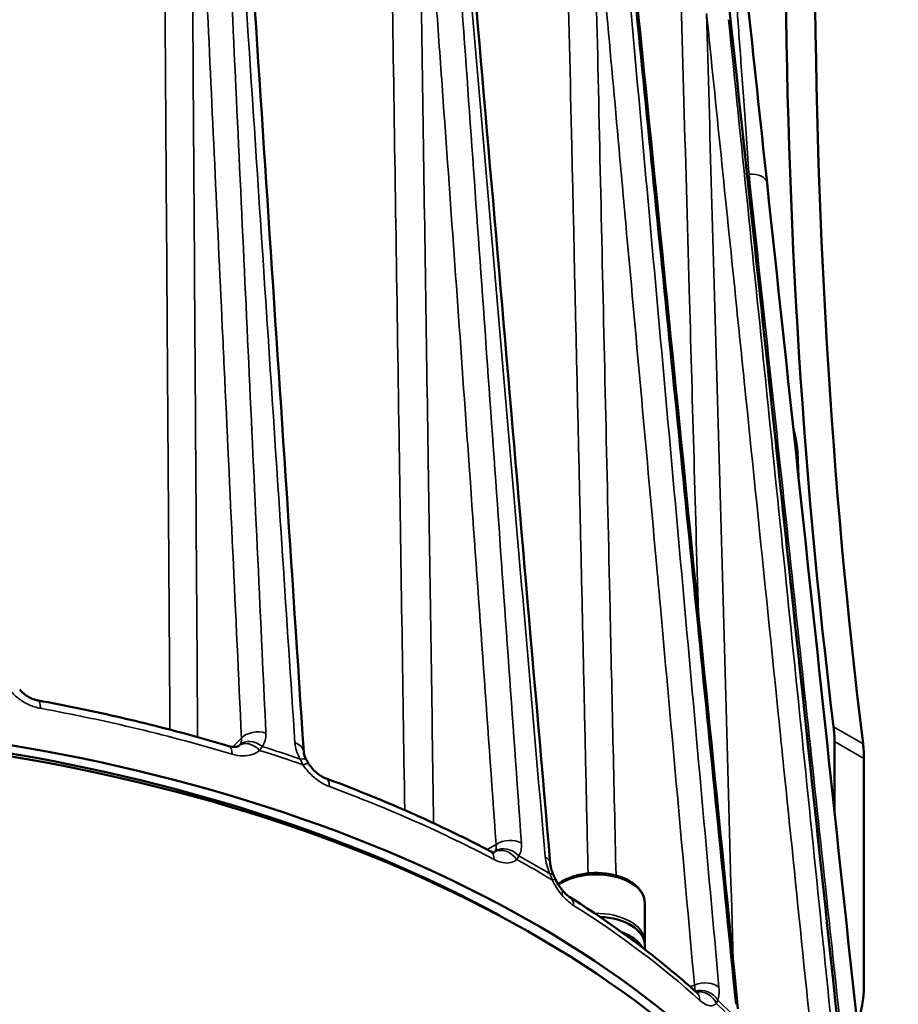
# Model space of a CAD drawing. Header units: millimetres. Extents: x 40 to 2195, y 40 to 1687.
# Tile 16 of 185: x 330 to 393, y 292 to 362. Entities that reach past the tile are written whole.
import ezdxf

# ---------------------------------------------------------------- set-up
doc = ezdxf.new("R2010")
doc.units = ezdxf.units.MM
doc.header["$LTSCALE"] = 8
doc.layers.add('Visible (ISO)', color=7, linetype='Continuous', lineweight=50)
doc.layers.add('Visible Narrow (ISO)', color=7, linetype='Continuous', lineweight=35)

msp = doc.modelspace()

# ---------------------------------------------------------------- linework, layer by layer
at = {"layer": 'Visible (ISO)'}
for p, q in [((386.11, 329.465), (386.023, 331.349)), ((388.694, 305.372), (388.694, 310.453)), ((345.85, 310.131), (345.85, 310.131)), ((390.815, 292.918), (390.815, 309.228)), ((368.628, 300.037), (368.627, 300.037)), ((375.043, 298.836), (375.043, 296.06)), ((364.627, 297.917), (364.627, 297.89)), ((375.043, 295.815), (375.043, 295.487))]:
    msp.add_line(p, q, dxfattribs=at)
for centre, major_axis, ratio, start_param, end_param in [((784.674, 600.851), (-282.5, -489.304), 0.57735, 5.365815, 5.629759), ((786.795, 599.627), (-282.5, -489.304), 0.57735, 5.365815, 5.629759), ((630.322, 528.776), (161.992, 316.297), 0.608065, 2.505139, 2.508415), ((382.477, 329.302), (-2.292, -4.46), 0.608114, 2.32723, 2.509768), ((304.902, 261.393), (-88, 0), 0.57735, 3.133557, 6.291221), ((304.902, 261.393), (87, 0), 0.57735, 0.814138, 1.803856), ((304.902, 260.576), (88, 0), 0.57735, 6.270842, 9.437121), ((381.623, 306.371), (-5, -8.66), 0.57735, 2.356194, 2.488166), ((349.209, 309.617), (1.297, 0.085), 0.632866, 6.282949, 6.283197), ((383.744, 305.146), (5, 8.66), 0.57735, 5.497787, 5.629759), ((366.947, 301.533), (1.295, 0.112), 0.620155, 0.000001, 0.000025), ((371.543, 295.815), (3.5, 0), 0.57735, 0, 1.495459), ((371.543, 294.999), (3.5, 0), 0.57735, 0.30937, 1.011544), ((383.744, 297.001), (-5, 8.66), 0.57735, 3.550523, 3.926991)]:
    msp.add_ellipse(centre, major_axis=major_axis, ratio=ratio, start_param=start_param, end_param=end_param, dxfattribs=at)
for points, knots in [([(378.002, 396.175), (378.012, 395.867), (378.033, 395.509), (378.111, 394.314), (378.18, 393.429), (378.472, 389.86), (378.729, 387.076), (379.69, 376.969), (380.461, 369.48), (381.269, 361.916)], [0, 0, 0, 0, 0.155789, 0.155789, 0.516109, 0.516109, 1.596641, 1.596641, 4.41498, 4.41498, 4.41498, 4.41498]), ([(379.883, 388.621), (379.884, 388.61), (379.885, 388.598), (379.888, 388.57), (379.889, 388.554), (379.893, 388.509), (379.895, 388.478), (379.903, 388.396), (379.908, 388.343), (379.922, 388.184), (379.932, 388.079), (379.965, 387.733), (379.988, 387.496), (380.075, 386.615), (380.138, 385.988), (380.387, 383.505), (380.572, 381.701), (381.309, 374.54), (381.857, 369.307), (382.883, 359.588), (383.361, 355.1), (383.839, 350.647)], [0, 0, 0, 0, 0.004179, 0.004179, 0.009092, 0.009092, 0.018181, 0.018181, 0.033988, 0.033988, 0.06643, 0.06643, 0.142215, 0.142215, 0.353025, 0.353025, 0.985004, 0.985004, 2.880165, 2.880165, 4.532931, 4.532931, 4.532931, 4.532931]), ([(330.07, 314.181), (330.15, 314.081), (330.247, 313.981), (330.467, 313.798), (330.591, 313.713), (330.855, 313.569), (330.997, 313.508), (331.226, 313.435), (331.316, 313.412), (331.403, 313.396)], [0, 0, 0, 0, 0.0442733, 0.0442733, 0.088924, 0.088924, 0.1343649, 0.1343649, 0.1631982, 0.1631982, 0.1631982, 0.1631982]), ([(331.403, 313.396), (332.348, 313.223), (333.287, 313.041), (335.154, 312.657), (336.082, 312.456), (337.926, 312.036), (338.842, 311.817), (340.661, 311.361), (341.564, 311.124), (343.355, 310.633), (344.244, 310.378), (345.125, 310.115)], [4.2347924, 4.2347924, 4.2347924, 4.2347924, 4.2687513, 4.2687513, 4.3027104, 4.3027104, 4.3366694, 4.3366694, 4.3706285, 4.3706285, 4.4045876, 4.4045876, 4.4045876, 4.4045876]), ([(345.125, 310.115), (345.247, 310.078), (345.362, 310.058), (345.551, 310.045), (345.628, 310.051), (345.745, 310.073), (345.783, 310.088), (345.826, 310.111), (345.837, 310.119), (345.845, 310.126)], [0, 0, 0, 0, 0.0462748, 0.0462748, 0.0904093, 0.0904093, 0.1370945, 0.1370945, 0.1707832, 0.1707832, 0.1707832, 0.1707832]), ([(350.506, 309.702), (350.51, 309.638), (350.526, 309.549), (350.588, 309.354), (350.632, 309.249), (350.699, 309.124), (350.709, 309.106), (350.719, 309.088)], [0, 0, 0, 0, 0.04834357, 0.04834357, 0.09159002, 0.09159002, 0.09863386, 0.09863386, 0.09863386, 0.09863386]), ([(350.878, 308.822), (350.958, 308.696), (351.054, 308.571), (351.265, 308.338), (351.383, 308.228), (351.627, 308.037), (351.756, 307.954), (351.958, 307.848), (352.036, 307.814), (352.109, 307.787)], [0, 0, 0, 0, 0.0468243, 0.0468243, 0.0942521, 0.0942521, 0.1424015, 0.1424015, 0.1732624, 0.1732624, 0.1732624, 0.1732624]), ([(352.109, 307.787), (352.946, 307.477), (353.773, 307.16), (355.409, 306.509), (356.218, 306.175), (357.816, 305.492), (358.605, 305.142), (360.162, 304.428), (360.931, 304.062), (362.446, 303.317), (363.193, 302.937), (363.929, 302.55)], [4.4965924, 4.4965924, 4.4965924, 4.4965924, 4.5305507, 4.5305507, 4.5645097, 4.5645097, 4.5984688, 4.5984688, 4.6324279, 4.6324279, 4.666387, 4.666387, 4.666387, 4.666387]), ([(363.929, 302.55), (364.012, 302.506), (364.085, 302.478), (364.182, 302.451), (364.209, 302.449), (364.22, 302.449), (364.221, 302.449), (364.221, 302.449)], [0, 0, 0, 0, 0.04473808, 0.04473808, 0.08626371, 0.08626371, 0.09603415, 0.09603415, 0.09603415, 0.09603415]), ([(368.242, 301.645), (368.249, 301.566), (368.265, 301.468), (368.319, 301.251), (368.358, 301.13), (368.428, 300.952), (368.451, 300.897), (368.476, 300.842)], [0, 0, 0, 0, 0.0438511, 0.0438511, 0.0881109, 0.0881109, 0.107296, 0.107296, 0.107296, 0.107296]), ([(368.626, 300.516), (368.701, 300.357), (368.79, 300.199), (368.957, 299.946), (369.032, 299.843), (369.109, 299.749)], [0, 0, 0, 0, 0.05305545, 0.05305545, 0.0921357, 0.0921357, 0.0921357, 0.0921357]), ([(375.043, 298.836), (375.043, 299.053), (374.99, 299.27), (374.787, 299.687), (374.629, 299.885), (374.217, 300.254), (373.954, 300.421), (373.353, 300.696), (373.014, 300.803), (372.302, 300.946), (371.928, 300.983), (371.182, 300.985), (370.81, 300.949), (370.099, 300.81), (369.761, 300.705), (369.215, 300.461), (368.995, 300.332), (368.803, 300.185)], [3.926991, 3.926991, 3.926991, 3.926991, 4.202161, 4.202161, 4.499369, 4.499369, 4.827436, 4.827436, 5.162051, 5.162051, 5.494448, 5.494448, 5.825686, 5.825686, 6.158032, 6.158032, 6.423816, 6.423816, 6.423816, 6.423816]), ([(369.109, 299.749), (369.214, 299.622), (369.324, 299.508), (369.51, 299.345), (369.59, 299.285), (369.658, 299.242)], [0, 0, 0, 0, 0.05312405, 0.05312405, 0.09596137, 0.09596137, 0.09596137, 0.09596137]), ([(369.658, 299.242), (370.33, 298.817), (370.991, 298.384), (372.286, 297.506), (372.921, 297.06), (374.166, 296.156), (374.775, 295.697), (375.967, 294.769), (376.549, 294.298), (377.687, 293.345), (378.242, 292.863), (378.784, 292.375)], [4.7583927, 4.7583927, 4.7583927, 4.7583927, 4.7923501, 4.7923501, 4.8263091, 4.8263091, 4.8602682, 4.8602682, 4.8942273, 4.8942273, 4.9281864, 4.9281864, 4.9281864, 4.9281864]), ([(378.783, 292.375), (378.831, 292.332), (378.869, 292.306), (378.888, 292.294), (378.89, 292.293), (378.89, 292.293)], [0, 0, 0, 0, 0.04216529, 0.04216529, 0.05529256, 0.05529256, 0.05529256, 0.05529256])]:
    msp.add_open_spline(points, degree=3, knots=knots, dxfattribs=at)
for points in [[(345.275, 389.162), (347.019, 362.676), (348.763, 336.19), (350.506, 309.702)], [(361.307, 382.03), (363.62, 355.235), (365.931, 328.44), (368.242, 301.645)], [(373.584, 372.736), (376.307, 345.559), (379.029, 318.382), (381.751, 291.204)], [(381.269, 361.916), (384.218, 334.308), (387.165, 306.699), (390.111, 279.091)], [(383.839, 350.647), (386.811, 322.933), (389.783, 295.218), (392.753, 267.504)], [(345.845, 310.126), (345.848, 310.129), (345.849, 310.13), (345.85, 310.131)], [(350.719, 309.088), (350.768, 309.001), (350.822, 308.912), (350.878, 308.822)], [(368.476, 300.842), (368.524, 300.735), (368.574, 300.625), (368.626, 300.516)], [(375.037, 295.933), (375.041, 295.975), (375.043, 296.018), (375.043, 296.06)]]:
    msp.add_open_spline(points, degree=3, dxfattribs=at)
at = {"layer": 'Visible Narrow (ISO)'}
for p, q in [((385.929, 332.078), (385.824, 332.138)), ((386.023, 331.349), (385.901, 331.42)), ((347.531, 311.109), (347.531, 311.109)), ((390.754, 310.267), (388.632, 311.492)), ((345.398, 310.057), (346.027, 310.687)), ((390.815, 309.228), (388.694, 310.453)), ((345.285, 309.945), (345.285, 309.945)), ((347.555, 310.149), (347.555, 310.149)), ((363.702, 302.669), (364.349, 303.042)), ((378.294, 292.812), (378.62, 292.92)), ((379.666, 292.394), (379.666, 292.394))]:
    msp.add_line(p, q, dxfattribs=at)
for centre, major_axis, ratio, start_param, end_param in [((379.976, 361.778), (1.293, 0.138), 0.586621, 0, 0.195701), ((382.546, 350.508), (1.293, 0.139), 0.582252, 6.283185, 7.791608), ((331.169, 312.118), (0.235, 1.279), 0.247369, 5.350736, 6.283122), ((304.902, 264.414), (88, 0), 0.57735, 1.0932, 1.262995), ((347.153, 310.302), (1.299, 0.061), 0.639964, 1.032833, 2.589211), ((346.705, 309.151), (-0.86, 0.975), 0.697464, 4.772727, 6.283057), ((346.886, 309.347), (-1.039, 0.781), 0.749392, 4.671269, 6.183413), ((344.753, 308.869), (0.372, 1.246), 0.375299, 5.38482, 6.283192), ((304.902, 265.298), (-88, 0), 0.57735, 4.168311, 4.209269), ((304.902, 265.652), (87.981, 0), 0.57735, 1.029201, 1.065194), ((349.209, 309.617), (1.297, 0.085), 0.632866, 0.000012, 0.993358), ((349.589, 308.446), (1.13, 0.642), 0.343141, 0.000031, 0.759752), ((349.78, 308.126), (1.098, 0.696), 0.196734, 0.000049, 0.793089), ((351.659, 306.567), (0.451, 1.219), 0.440333, 5.41086, 6.283076), ((304.902, 264.414), (88, 0), 0.57735, 0.8314, 1.001196), ((365.268, 302.502), (1.297, 0.092), 0.630193, 0.756488, 2.312867), ((364.94, 301.411), (-0.871, 0.965), 0.802796, 4.556777, 6.111401), ((365.085, 301.581), (-1.095, 0.701), 0.824925, 4.385576, 5.89772), ((363.324, 301.399), (0.606, 1.15), 0.550189, 5.475831, 6.283192), ((304.902, 265.298), (-88, 0), 0.57735, 3.906512, 3.94747), ((304.902, 265.652), (87.981, 0), 0.57735, 0.767402, 0.803395), ((366.947, 301.533), (1.295, 0.112), 0.620155, 0.00002, 0.719804), ((367.291, 300.307), (1.185, 0.535), 0.250386, 0.000006, 0.560466), ((367.45, 299.961), (1.176, 0.555), 0.09466, 0.00002, 0.604014), ((371.543, 298.836), (3.5, 0), 0.57735, 0, 2.452472), ((371.543, 298.836), (3.5, 0), 0.57735, 2.538414, 2.538422), ((368.105, 298.924), (1.004, 0.826), 0.271598, 5.663527, 6.283131), ((368.962, 298.144), (0.695, 1.098), 0.603289, 5.521871, 6.283027), ((304.902, 264.414), (88, 0), 0.57735, 0.569601, 0.739396), ((371.543, 296.06), (3.5, 0), 0.57735, 0, 1.600856), ((379.27, 292.261), (1.295, 0.117), 0.616672, 0.48391, 2.040288), ((379.182, 291.36), (1.191, -0.52), 0.87827, 0.882145, 2.345067), ((379.083, 291.209), (0.953, -0.885), 0.884495, 1.133448, 2.540811), ((377.913, 291.409), (0.87, 0.966), 0.687585, 5.631629, 6.283193), ((304.902, 265.298), (-88, 0), 0.57735, 3.644712, 3.68567), ((304.902, 265.652), (-87.981, 0), 0.57735, 3.647195, 3.683188)]:
    msp.add_ellipse(centre, major_axis=major_axis, ratio=ratio, start_param=start_param, end_param=end_param, dxfattribs=at)
for points, knots in [([(340.1, 425.356), (340.163, 416.114), (340.228, 406.771), (340.292, 397.41), (340.356, 388.049), (340.421, 378.671), (340.487, 369.02), (340.553, 359.369), (340.621, 349.446), (340.691, 339.211), (340.753, 330.149), (340.816, 320.842), (340.882, 311.3)], [0, 0, 0, 0, 0.25, 0.25, 0.25, 0.5, 0.5, 0.5, 0.75, 0.75, 0.75, 0.9713544, 0.9713544, 0.9713544, 0.9713544]), ([(356.049, 418.792), (356.191, 409.531), (356.333, 400.168), (356.476, 390.792), (356.619, 381.417), (356.762, 372.028), (356.909, 362.363), (357.056, 352.698), (357.207, 342.756), (357.363, 332.503), (357.496, 323.73), (357.633, 314.728), (357.773, 305.506)], [0, 0, 0, 0, 0.25, 0.25, 0.25, 0.5, 0.5, 0.5, 0.75, 0.75, 0.75, 0.9639311, 0.9639311, 0.9639311, 0.9639311]), ([(368.513, 410.07), (368.723, 400.755), (368.935, 391.337), (369.148, 381.903), (369.36, 372.468), (369.573, 363.017), (369.792, 353.291), (370.154, 337.151), (370.534, 320.231), (370.934, 302.436), (370.945, 301.943), (370.956, 301.449), (370.967, 300.955)], [0, 0, 0, 0, 0.25, 0.25, 0.25, 0.5, 0.5, 0.5, 0.9148371, 0.9148371, 0.9148371, 0.9263259, 0.9263259, 0.9263259, 0.9263259]), ([(376.642, 399.782), (376.905, 390.462), (377.171, 381.04), (377.437, 371.6), (377.703, 362.16), (377.97, 352.703), (378.244, 342.971), (378.457, 335.38), (378.676, 327.623), (378.899, 319.68)], [0, 0, 0, 0, 0.25, 0.25, 0.25, 0.5, 0.5, 0.5, 0.6949779, 0.6949779, 0.6949779, 0.6949779]), ([(377.985, 396.926), (377.982, 396.927), (377.979, 396.923), (377.976, 396.918), (377.973, 396.912), (377.971, 396.905), (377.969, 396.895), (377.967, 396.886), (377.966, 396.875), (377.964, 396.862), (377.963, 396.849), (377.962, 396.834), (377.961, 396.817), (377.96, 396.8), (377.959, 396.781), (377.959, 396.76), (377.958, 396.739), (377.958, 396.716), (377.958, 396.691), (377.957, 396.666), (377.957, 396.639), (377.958, 396.61), (377.958, 396.581), (377.959, 396.55), (377.959, 396.517), (377.96, 396.485), (377.961, 396.45), (377.962, 396.413), (377.963, 396.376), (377.964, 396.337), (377.966, 396.295), (377.968, 396.254), (377.969, 396.21), (377.972, 396.164), (377.974, 396.118), (377.976, 396.069), (377.978, 396.017), (377.981, 395.966), (377.984, 395.911), (377.987, 395.854), (377.99, 395.797), (377.993, 395.736), (377.997, 395.671), (378.001, 395.607), (378.005, 395.539), (378.01, 395.466), (378.014, 395.393), (378.019, 395.316), (378.024, 395.233), (378.03, 395.151), (378.035, 395.064), (378.042, 394.972), (378.048, 394.88), (378.055, 394.784), (378.062, 394.683), (378.069, 394.582), (378.076, 394.477), (378.084, 394.37), (378.092, 394.263), (378.1, 394.153), (378.109, 394.041), (378.117, 393.928), (378.126, 393.813), (378.135, 393.694), (378.144, 393.575), (378.154, 393.452), (378.164, 393.325), (378.174, 393.197), (378.185, 393.065), (378.196, 392.927), (378.207, 392.789), (378.219, 392.645), (378.231, 392.495), (378.243, 392.344), (378.256, 392.187), (378.27, 392.021), (378.284, 391.856), (378.299, 391.683), (378.314, 391.501), (378.329, 391.319), (378.346, 391.128), (378.363, 390.927), (378.38, 390.726), (378.399, 390.515), (378.418, 390.293), (378.438, 390.071), (378.458, 389.838), (378.48, 389.593), (378.502, 389.348), (378.524, 389.092), (378.549, 388.823), (378.573, 388.555), (378.598, 388.274), (378.625, 387.98), (378.652, 387.686), (378.68, 387.379), (378.709, 387.059), (378.739, 386.739), (378.77, 386.406), (378.802, 386.057), (378.835, 385.708), (378.869, 385.344), (378.905, 384.962), (378.941, 384.579), (378.979, 384.177), (379.02, 383.753), (379.06, 383.328), (379.103, 382.88), (379.149, 382.406), (379.195, 381.931), (379.244, 381.43), (379.296, 380.897), (379.348, 380.364), (379.403, 379.8), (379.462, 379.201), (379.521, 378.601), (379.584, 377.967), (379.65, 377.305), (379.716, 376.644), (379.786, 375.954), (379.858, 375.241), (379.93, 374.528), (380.004, 373.791), (380.083, 373.024), (380.161, 372.258), (380.242, 371.462), (380.328, 370.632), (380.414, 369.801), (380.504, 368.935), (380.598, 368.031), (380.692, 367.126), (380.791, 366.183), (380.896, 365.189), (381.001, 364.196), (381.112, 363.152), (381.229, 362.061)], [0.0000009, 0.0000009, 0.0000009, 0.0000009, 0.0222222, 0.0222222, 0.0222222, 0.0444444, 0.0444444, 0.0444444, 0.0666667, 0.0666667, 0.0666667, 0.0888889, 0.0888889, 0.0888889, 0.1111111, 0.1111111, 0.1111111, 0.1333333, 0.1333333, 0.1333333, 0.1555556, 0.1555556, 0.1555556, 0.1777778, 0.1777778, 0.1777778, 0.2, 0.2, 0.2, 0.2222222, 0.2222222, 0.2222222, 0.2444444, 0.2444444, 0.2444444, 0.2666667, 0.2666667, 0.2666667, 0.2888889, 0.2888889, 0.2888889, 0.3111111, 0.3111111, 0.3111111, 0.3333333, 0.3333333, 0.3333333, 0.3555556, 0.3555556, 0.3555556, 0.3777778, 0.3777778, 0.3777778, 0.4, 0.4, 0.4, 0.4222222, 0.4222222, 0.4222222, 0.4444444, 0.4444444, 0.4444444, 0.4666667, 0.4666667, 0.4666667, 0.4888889, 0.4888889, 0.4888889, 0.5111111, 0.5111111, 0.5111111, 0.5333333, 0.5333333, 0.5333333, 0.5555556, 0.5555556, 0.5555556, 0.5777778, 0.5777778, 0.5777778, 0.6, 0.6, 0.6, 0.6222222, 0.6222222, 0.6222222, 0.6444444, 0.6444444, 0.6444444, 0.6666667, 0.6666667, 0.6666667, 0.6888889, 0.6888889, 0.6888889, 0.7111111, 0.7111111, 0.7111111, 0.7333333, 0.7333333, 0.7333333, 0.7555556, 0.7555556, 0.7555556, 0.7777778, 0.7777778, 0.7777778, 0.8, 0.8, 0.8, 0.8222222, 0.8222222, 0.8222222, 0.8444444, 0.8444444, 0.8444444, 0.8666667, 0.8666667, 0.8666667, 0.8888889, 0.8888889, 0.8888889, 0.9111111, 0.9111111, 0.9111111, 0.9333333, 0.9333333, 0.9333333, 0.9555556, 0.9555556, 0.9555556, 0.9777778, 0.9777778, 0.9777778, 1, 1, 1, 1]), ([(347.785, 311.047), (347.369, 319.991), (346.956, 328.877), (346.545, 337.705), (346.135, 346.533), (345.727, 355.302), (345.322, 364.015), (344.916, 372.729), (344.514, 381.386), (344.114, 389.987)], [0, 0, 0, 0, 0.333333, 0.333333, 0.333333, 0.666667, 0.666667, 0.666667, 1, 1, 1, 1]), ([(344.629, 389.815), (345.201, 381.157), (345.776, 372.442), (346.355, 363.671), (346.934, 354.9), (347.516, 346.072), (348.102, 337.186), (348.688, 328.3), (349.278, 319.354), (349.872, 310.351)], [0, 0, 0, 0, 0.3333333, 0.3333333, 0.3333333, 0.6666667, 0.6666667, 0.6666667, 1, 1, 1, 1]), ([(346.027, 310.687), (345.61, 319.631), (345.196, 328.518), (344.784, 337.346), (344.738, 338.322), (344.693, 339.297), (344.647, 340.271), (344.282, 348.112), (343.918, 355.907), (343.557, 363.657), (343.459, 365.754), (343.361, 367.848), (343.263, 369.939), (342.956, 376.535), (342.649, 383.099), (342.344, 389.631)], [0.0000002, 0.0000002, 0.0000002, 0.0000002, 0.3333333, 0.3333333, 0.3333333, 0.3701794, 0.3701794, 0.3701794, 0.6666667, 0.6666667, 0.6666667, 0.7468836, 0.7468836, 0.7468836, 1, 1, 1, 1]), ([(342.344, 389.631), (342.401, 381.182), (342.459, 372.526), (342.518, 363.694), (342.577, 354.862), (342.637, 345.854), (342.699, 336.573), (342.755, 328.186), (342.813, 319.575), (342.872, 310.765)], [0, 0, 0, 0, 0.3333333, 0.3333333, 0.3333333, 0.6666667, 0.6666667, 0.6666667, 0.9679135, 0.9679135, 0.9679135, 0.9679135]), ([(364.349, 303.042), (363.707, 312.067), (363.069, 321.034), (362.435, 329.941), (362.365, 330.926), (362.295, 331.91), (362.225, 332.893), (361.661, 340.804), (361.102, 348.669), (360.545, 356.49), (360.394, 358.606), (360.244, 360.718), (360.093, 362.828), (359.619, 369.483), (359.148, 376.107), (358.678, 382.697)], [0, 0, 0, 0, 0.333333, 0.333333, 0.333333, 0.370179, 0.370179, 0.370179, 0.666667, 0.666667, 0.666667, 0.746884, 0.746884, 0.746884, 1, 1, 1, 1]), ([(358.678, 382.697), (358.806, 374.237), (358.937, 365.567), (359.07, 356.72), (359.204, 347.874), (359.34, 338.85), (359.479, 329.553), (359.602, 321.425), (359.727, 313.09), (359.855, 304.567)], [0, 0, 0, 0, 0.3333333, 0.3333333, 0.3333333, 0.6666667, 0.6666667, 0.6666667, 0.9580479, 0.9580479, 0.9580479, 0.9580479]), ([(366.171, 303.13), (365.53, 312.154), (364.893, 321.121), (364.26, 330.028), (363.627, 338.935), (362.998, 347.783), (362.373, 356.575), (361.748, 365.366), (361.127, 374.102), (360.51, 382.78)], [0, 0, 0, 0, 0.333333, 0.333333, 0.333333, 0.666667, 0.666667, 0.666667, 1, 1, 1, 1]), ([(360.931, 382.537), (361.688, 373.779), (362.45, 364.964), (363.216, 356.091), (363.983, 347.218), (364.754, 338.287), (365.531, 329.297), (366.307, 320.307), (367.089, 311.256), (367.875, 302.146)], [0, 0, 0, 0, 0.3333333, 0.3333333, 0.3333333, 0.6666667, 0.6666667, 0.6666667, 1, 1, 1, 1]), ([(378.62, 292.92), (377.796, 302.058), (376.978, 311.137), (376.165, 320.155), (376.08, 321.095), (375.995, 322.034), (375.91, 322.972), (375.183, 331.039), (374.46, 339.058), (373.741, 347.031), (373.558, 349.057), (373.375, 351.08), (373.193, 353.099), (372.575, 359.954), (371.96, 366.774), (371.347, 373.559)], [0.0000002, 0.0000002, 0.0000002, 0.0000002, 0.3333333, 0.3333333, 0.3333333, 0.3680703, 0.3680703, 0.3680703, 0.6666667, 0.6666667, 0.6666667, 0.7425323, 0.7425323, 0.7425323, 1, 1, 1, 1]), ([(371.347, 373.559), (371.538, 365.033), (371.734, 356.297), (371.934, 347.383), (372.133, 338.469), (372.336, 329.378), (372.546, 320.01), (372.686, 313.728), (372.829, 307.321), (372.975, 300.8)], [0, 0, 0, 0, 0.3333333, 0.3333333, 0.3333333, 0.6666667, 0.6666667, 0.6666667, 0.8902129, 0.8902129, 0.8902129, 0.8902129]), ([(380.383, 292.736), (379.559, 301.873), (378.742, 310.951), (377.929, 319.968), (377.117, 328.986), (376.31, 337.943), (375.507, 346.843), (374.705, 355.742), (373.908, 364.584), (373.116, 373.368)], [0, 0, 0, 0, 0.333333, 0.333333, 0.333333, 0.666667, 0.666667, 0.666667, 1, 1, 1, 1]), ([(373.414, 373.07), (374.305, 364.186), (375.202, 355.243), (376.104, 346.243), (377.007, 337.242), (377.914, 328.185), (378.828, 319.066), (379.742, 309.948), (380.662, 300.769), (381.587, 291.531)], [0, 0, 0, 0, 0.3333333, 0.3333333, 0.3333333, 0.6666667, 0.6666667, 0.6666667, 1, 1, 1, 1]), ([(387.796, 281.706), (386.871, 290.742), (385.952, 299.722), (385.038, 308.644), (384.935, 309.655), (384.831, 310.666), (384.728, 311.676), (383.896, 319.803), (383.069, 327.883), (382.246, 335.917), (382.023, 338.09), (381.801, 340.261), (381.579, 342.427), (380.879, 349.265), (380.182, 356.069), (379.488, 362.839)], [0.0083368, 0.0083368, 0.0083368, 0.0083368, 0.3333333, 0.3333333, 0.3333333, 0.3701794, 0.3701794, 0.3701794, 0.6666667, 0.6666667, 0.6666667, 0.7468836, 0.7468836, 0.7468836, 1, 1, 1, 1]), ([(379.488, 362.839), (379.728, 354.32), (379.973, 345.591), (380.223, 336.685), (380.474, 327.779), (380.729, 318.696), (380.991, 309.338), (381.127, 304.522), (381.264, 299.633), (381.403, 294.676)], [0, 0, 0, 0, 0.3333333, 0.3333333, 0.3333333, 0.6666667, 0.6666667, 0.6666667, 0.8381859, 0.8381859, 0.8381859, 0.8381859]), ([(389.45, 280.572), (388.501, 289.842), (387.559, 299.053), (386.622, 308.203), (385.686, 317.353), (384.755, 326.442), (383.831, 335.473), (382.906, 344.505), (381.987, 353.478), (381.074, 362.393)], [0, 0, 0, 0, 0.333333, 0.333333, 0.333333, 0.666667, 0.666667, 0.666667, 1, 1, 1, 1]), ([(381.229, 362.061), (382.193, 353.036), (383.163, 343.951), (384.14, 334.808), (385.116, 325.665), (386.099, 316.463), (387.087, 307.2), (388.076, 297.937), (389.072, 288.613), (390.073, 279.228)], [0, 0, 0, 0, 0.3333333, 0.3333333, 0.3333333, 0.6666667, 0.6666667, 0.6666667, 1, 1, 1, 1]), ([(390.573, 276.403), (389.862, 283.033), (389.155, 289.633), (388.451, 296.202), (388.341, 297.23), (388.231, 298.257), (388.121, 299.283), (387.235, 307.541), (386.355, 315.75), (385.48, 323.913), (385.243, 326.122), (385.007, 328.327), (384.77, 330.528), (384.025, 337.476), (383.284, 344.389), (382.546, 351.268)], [0.0978181, 0.0978181, 0.0978181, 0.0978181, 0.3333333, 0.3333333, 0.3333333, 0.3701794, 0.3701794, 0.3701794, 0.6666667, 0.6666667, 0.6666667, 0.7468836, 0.7468836, 0.7468836, 1, 1, 1, 1]), ([(329.414, 314.094), (329.587, 313.878), (329.981, 313.499), (330.737, 313.054), (331.277, 312.885), (331.562, 312.833)], [0.0000001, 0.0000001, 0.0000001, 0.0000001, 0.3333333, 0.6666667, 1, 1, 1, 1]), ([(345.911, 310.201), (345.958, 310.266), (346.026, 310.414), (346.036, 310.593), (346.027, 310.687)], [0.0000067, 0.0000067, 0.0000067, 0.0000067, 0.5, 1, 1, 1, 1]), ([(347.514, 310.093), (347.612, 310.221), (347.754, 310.508), (347.794, 310.856), (347.785, 311.047)], [0.0000455, 0.0000455, 0.0000455, 0.0000455, 0.5, 1, 1, 1, 1]), ([(345.85, 310.131), (345.857, 310.138), (345.862, 310.144), (345.868, 310.15), (345.884, 310.167), (345.898, 310.184), (345.911, 310.201)], [0.3201247, 0.3201247, 0.3201247, 0.3201247, 0.5, 0.5, 0.5, 1, 1, 1, 1]), ([(347.332, 309.809), (347.344, 309.825), (347.356, 309.841), (347.368, 309.857), (347.39, 309.887), (347.411, 309.918), (347.431, 309.949), (347.461, 309.996), (347.489, 310.044), (347.514, 310.093)], [0.0000021, 0.0000021, 0.0000021, 0.0000021, 0.1734717, 0.1734717, 0.1734717, 0.5, 0.5, 0.5, 1, 1, 1, 1]), ([(349.872, 310.351), (349.884, 310.159), (349.966, 309.769), (350.143, 309.376), (350.256, 309.179)], [0, 0, 0, 0, 0.5, 0.9999559, 0.9999559, 0.9999559, 0.9999559]), ([(350.256, 309.179), (350.287, 309.112), (350.319, 309.044), (350.351, 308.976), (350.384, 308.907), (350.418, 308.838), (350.453, 308.769)], [0, 0, 0, 0, 0.5, 0.5, 0.5, 1, 1, 1, 1]), ([(350.453, 308.769), (350.607, 308.528), (350.958, 308.092), (351.629, 307.539), (352.108, 307.292), (352.36, 307.199)], [0.0000001, 0.0000001, 0.0000001, 0.0000001, 0.3333333, 0.6666667, 1, 1, 1, 1]), ([(364.288, 302.57), (364.322, 302.628), (364.367, 302.768), (364.363, 302.946), (364.349, 303.042)], [0.0000067, 0.0000067, 0.0000067, 0.0000067, 0.5, 1, 1, 1, 1]), ([(365.984, 302.211), (366.059, 302.326), (366.165, 302.594), (366.185, 302.938), (366.171, 303.13)], [0.0000508, 0.0000508, 0.0000508, 0.0000508, 0.5, 1, 1, 1, 1]), ([(364.213, 302.481), (364.229, 302.495), (364.243, 302.51), (364.256, 302.525), (364.268, 302.539), (364.279, 302.555), (364.288, 302.57)], [0, 0, 0, 0, 0.5, 0.5, 0.5, 1, 1, 1, 1]), ([(365.84, 301.952), (365.85, 301.966), (365.86, 301.98), (365.869, 301.995), (365.887, 302.022), (365.904, 302.05), (365.92, 302.078), (365.944, 302.121), (365.965, 302.166), (365.984, 302.211)], [0.0000458, 0.0000458, 0.0000458, 0.0000458, 0.173427, 0.173427, 0.173427, 0.5, 0.5, 0.5, 1, 1, 1, 1]), ([(367.875, 302.146), (367.892, 301.953), (367.97, 301.552), (368.125, 301.133), (368.223, 300.918)], [0, 0, 0, 0, 0.5, 0.9999479, 0.9999479, 0.9999479, 0.9999479]), ([(368.223, 300.918), (368.25, 300.846), (368.277, 300.774), (368.305, 300.701), (368.332, 300.628), (368.36, 300.554), (368.388, 300.481)], [0, 0, 0, 0, 0.5, 0.5, 0.5, 1, 1, 1, 1]), ([(368.388, 300.481), (368.479, 300.29), (368.58, 300.109), (368.691, 299.935), (368.802, 299.761), (368.922, 299.595), (369.053, 299.437)], [0, 0, 0, 0, 0.5, 0.5, 0.5, 1, 1, 1, 1]), ([(369.053, 299.437), (369.189, 299.273), (369.33, 299.125), (369.475, 298.994), (369.62, 298.862), (369.769, 298.747), (369.923, 298.65)], [0.0000011, 0.0000011, 0.0000011, 0.0000011, 0.5, 0.5, 0.5, 1, 1, 1, 1]), ([(378.633, 292.51), (378.642, 292.552), (378.652, 292.672), (378.637, 292.822), (378.62, 292.92)], [0.1618061, 0.1618061, 0.1618061, 0.1618061, 0.5, 1, 1, 1, 1]), ([(380.292, 291.838), (380.339, 291.943), (380.4, 292.2), (380.4, 292.541), (380.383, 292.736)], [0.0000834, 0.0000834, 0.0000834, 0.0000834, 0.5, 1, 1, 1, 1]), ([(380.195, 291.597), (380.203, 291.611), (380.21, 291.624), (380.217, 291.638), (380.229, 291.663), (380.241, 291.688), (380.251, 291.713), (380.267, 291.753), (380.281, 291.795), (380.292, 291.838)], [0.0000023, 0.0000023, 0.0000023, 0.0000023, 0.1808919, 0.1808919, 0.1808919, 0.5, 0.5, 0.5, 1, 1, 1, 1])]:
    msp.add_open_spline(points, degree=3, knots=knots, dxfattribs=at)
for points in [[(382.546, 351.268), (382.473, 352.285), (382.332, 354.238), (382.14, 356.902), (381.964, 359.348), (381.802, 361.604), (381.651, 363.71), (381.51, 365.676), (381.381, 367.482), (381.263, 369.124), (381.156, 370.626), (381.057, 372.005), (380.967, 373.273), (380.884, 374.439), (380.808, 375.512), (380.738, 376.5), (380.673, 377.41), (380.613, 378.253), (380.557, 379.036), (380.506, 379.767), (380.457, 380.453), (380.412, 381.092), (380.37, 381.684), (380.331, 382.229), (380.296, 382.728), (380.264, 383.182), (380.235, 383.595), (380.208, 383.971), (380.184, 384.314), (380.162, 384.627), (380.142, 384.914), (380.123, 385.179), (380.106, 385.426), (380.089, 385.658), (380.074, 385.876), (380.06, 386.08), (380.046, 386.271), (380.034, 386.45), (380.022, 386.618), (380.011, 386.774), (380.001, 386.921), (379.991, 387.058), (379.982, 387.186), (379.974, 387.306), (379.966, 387.418), (379.959, 387.522), (379.952, 387.619), (379.946, 387.709), (379.94, 387.793), (379.934, 387.872), (379.929, 387.945), (379.924, 388.014), (379.92, 388.079), (379.916, 388.14), (379.912, 388.198), (379.908, 388.253), (379.904, 388.307), (379.9, 388.36), (379.897, 388.412), (379.893, 388.463), (379.89, 388.512), (379.887, 388.559), (379.884, 388.602), (379.883, 388.622), (379.882, 388.629)], [(382.546, 351.268), (382.566, 350.646), (382.586, 350.023), (382.606, 349.399)], [(345.35, 309.536), (345.616, 309.456), (346.116, 309.376), (346.814, 309.473), (347.174, 309.672), (347.332, 309.809)], [(364.181, 302.454), (364.192, 302.462), (364.203, 302.471), (364.213, 302.481)], [(364.2, 301.954), (364.42, 301.838), (364.836, 301.688), (365.413, 301.688), (365.71, 301.837), (365.84, 301.952)], [(379.008, 291.814), (379.169, 291.669), (379.471, 291.464), (379.889, 291.389), (380.102, 291.5), (380.195, 291.597)]]:
    msp.add_open_spline(points, degree=3, dxfattribs=at)

doc.saveas('drawing.dxf')
